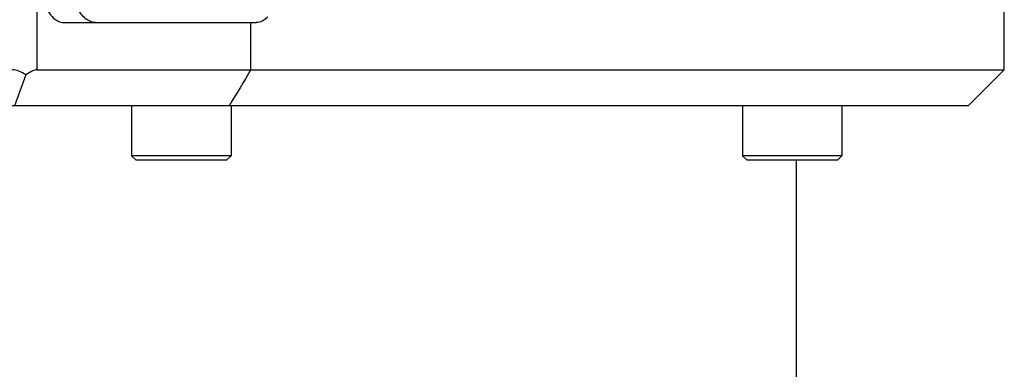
# Model space of a CAD drawing. Header units: millimetres. Extents: x 0 to 2550, y 0 to 1188.
# Tile 145 of 218: x 706.93 to 717.82, y 262.91 to 266.77. Entities that reach past the tile are written whole.
import ezdxf

# ---------------------------------------------------------------- set-up
doc = ezdxf.new("R2010")
doc.units = ezdxf.units.MM
doc.header["$LTSCALE"] = 46.255
for name, color, linetype in [('A2420101_ABL522', 7, 'CONTINUOUS'), ('E2030701_ABL539', 7, 'CONTINUOUS'), ('K3D-JN1AS10ML2-R-V1_JAE_PROPRIE_PBL540', 7, 'CONTINUOUS'), ('M2420103_PBL523', 7, 'CONTINUOUS'), ('M2420202_PBL533', 7, 'CONTINUOUS'), ('P9140503_BOLT_PBL530', 7, 'CONTINUOUS'), ('P9140503_BOLT_PBL531', 7, 'CONTINUOUS')]:
    doc.layers.add(name, color=color, linetype=linetype)

# ---------------------------------------------------------------- blocks, each defined once
blk = doc.blocks.new('M2420103_PBL523', base_point=(708.719, 263.867))
at = {"layer": 'M2420103_PBL523', "color": 7}
blk.add_line((715.519, 265.217), (715.519, 262.617), dxfattribs=at)
blk = doc.blocks.new('A2420101_ABL522', base_point=(708.719, 263.867))
at = {"layer": 'M2420103_PBL523'}
blk.add_blockref('M2420103_PBL523', (708.719, 263.867), dxfattribs=at)
blk = doc.blocks.new('P9140503_BOLT_PBL530', base_point=(715.474, 265.517))
at = {"layer": 'P9140503_BOLT_PBL530', "color": 7}
for p, q in [((714.924, 265.817), (714.924, 265.267)), ((716.024, 265.817), (716.024, 265.267)), ((716.024, 265.267), (714.924, 265.267)), ((714.974, 265.217), (714.924, 265.267)), ((715.974, 265.217), (714.974, 265.217)), ((715.974, 265.217), (716.024, 265.267))]:
    blk.add_line(p, q, dxfattribs=at)
blk = doc.blocks.new('P9140503_BOLT_PBL531', base_point=(708.719, 265.517))
at = {"layer": 'P9140503_BOLT_PBL531', "color": 7}
for p, q in [((708.169, 265.817), (708.169, 265.267)), ((709.269, 265.817), (709.269, 265.267)), ((709.269, 265.267), (708.169, 265.267)), ((708.219, 265.217), (708.169, 265.267)), ((709.219, 265.217), (708.219, 265.217)), ((709.219, 265.217), (709.269, 265.267))]:
    blk.add_line(p, q, dxfattribs=at)
blk = doc.blocks.new('M2420202_PBL533', base_point=(707.954, 269.767))
at = {"layer": 'M2420202_PBL533', "color": 2}
blk.add_line((707.123, 273.717), (707.123, 266.217), dxfattribs=at)
at = {"layer": 'M2420202_PBL533', "color": 7}
for p, q in [((717.819, 266.217), (717.819, 273.717)), ((709.489, 266.217), (709.489, 266.737)), ((707.123, 266.217), (717.819, 266.217)), ((717.419, 265.817), (717.819, 266.217)), ((707.001, 266.159), (706.876, 265.817)), ((717.419, 265.817), (698.562, 265.817))]:
    blk.add_line(p, q, dxfattribs=at)
blk.add_arc((780.778, 223.09), 83.319, 148.8273, 149.14825, dxfattribs=at)
for major_axis, ratio, start_param, end_param in [((-0.173, 0.173), 0.57735, -1.308997, -0.523599), ((0.193, 0.193), 0.267949, 0.261799, 1.047198)]:
    blk.add_ellipse((706.949, 266.017), major_axis=major_axis, ratio=ratio, start_param=start_param, end_param=end_param, dxfattribs=at)
blk = doc.blocks.new('K3D-JN1AS10ML2-R-V1_JAE_PROPRIE_PBL540', base_point=(708.41, 269.077))
at = {"layer": 'K3D-JN1AS10ML2-R-V1_JAE_PROPRIE_PBL540', "color": 0}
for p, q in [((707.423, 271.417), (709.549, 271.417)), ((707.143, 270.857), (707.143, 267.297)), ((707.489, 267.297), (707.489, 270.857)), ((707.423, 266.737), (709.549, 266.737))]:
    blk.add_line(p, q, dxfattribs=at)
at = {"layer": 'K3D-JN1AS10ML2-R-V1_JAE_PROPRIE_PBL540', "color": 2}
for p, q in [((707.143, 270.857), (707.489, 270.857)), ((707.489, 267.297), (707.143, 267.297))]:
    blk.add_line(p, q, dxfattribs=at)
at = {"layer": 'K3D-JN1AS10ML2-R-V1_JAE_PROPRIE_PBL540', "color": 7}
for p, q in [((707.624, 269.377), (707.641, 269.377)), ((707.624, 269.377), (707.624, 268.777)), ((707.763, 269.237), (707.641, 269.377)), ((707.641, 269.377), (707.641, 268.777)), ((707.641, 268.777), (707.763, 268.918)), ((707.624, 268.777), (707.641, 268.777))]:
    blk.add_line(p, q, dxfattribs=at)
at = {"layer": 'K3D-JN1AS10ML2-R-V1_JAE_PROPRIE_PBL540', "color": 0}
for points, knots in [([(707.423, 271.417), (707.396, 271.417), (707.337, 271.399), (707.266, 271.33), (707.208, 271.229), (707.182, 271.148), (707.171, 271.105)], [0, 0, 0, 0, 0.187248, 0.409737, 0.681829, 1, 1, 1, 1]), ([(707.489, 270.857), (707.489, 270.929), (707.502, 271.065), (707.551, 271.223), (707.609, 271.322), (707.657, 271.375), (707.711, 271.409), (707.75, 271.417), (707.769, 271.417)], [0, 0, 0, 0, 0.318377, 0.60155, 0.72211, 0.826868, 0.917694, 1, 1, 1, 1]), ([(709.549, 271.417), (709.572, 271.417), (709.62, 271.405), (709.659, 271.374), (709.677, 271.356)], [0, 0, 0, 0, 0.466484, 1, 1, 1, 1]), ([(707.171, 271.105), (707.167, 271.085), (707.149, 271.004), (707.143, 270.92), (707.143, 270.857)], [0, 0, 0, 0, 0.241648, 1, 1, 1, 1]), ([(707.143, 267.297), (707.143, 267.276), (707.145, 267.193), (707.157, 267.11), (707.171, 267.05)], [0, 0, 0, 0, 0.256296, 1, 1, 1, 1]), ([(707.769, 266.737), (707.75, 266.737), (707.711, 266.746), (707.657, 266.78), (707.609, 266.833), (707.551, 266.932), (707.502, 267.09), (707.489, 267.226), (707.489, 267.297)], [0, 0, 0, 0, 0.082307, 0.173132, 0.27789, 0.39845, 0.681624, 1, 1, 1, 1]), ([(707.171, 267.05), (707.182, 267.006), (707.208, 266.926), (707.266, 266.825), (707.337, 266.756), (707.396, 266.737), (707.423, 266.737)], [0, 0, 0, 0, 0.318171, 0.590264, 0.812753, 1, 1, 1, 1]), ([(709.677, 266.799), (709.659, 266.781), (709.62, 266.75), (709.572, 266.737), (709.549, 266.737)], [0, 0, 0, 0, 0.533515, 1, 1, 1, 1])]:
    blk.add_open_spline(points, degree=3, knots=knots, dxfattribs=at)
blk = doc.blocks.new('E2030701_ABL539', base_point=(708.41, 269.077))
at = {"layer": 'K3D-JN1AS10ML2-R-V1_JAE_PROPRIE_PBL540'}
blk.add_blockref('K3D-JN1AS10ML2-R-V1_JAE_PROPRIE_PBL540', (708.41, 269.077), dxfattribs=at)

msp = doc.modelspace()

# ---------------------------------------------------------------- block references
at = {"layer": 'A2420101_ABL522'}
msp.add_blockref('A2420101_ABL522', (708.7193, 263.8675), dxfattribs=at)
at = {"layer": 'E2030701_ABL539'}
msp.add_blockref('E2030701_ABL539', (708.4097, 269.0775), dxfattribs=at)
at = {"layer": 'M2420202_PBL533'}
msp.add_blockref('M2420202_PBL533', (707.9542, 269.7675), dxfattribs=at)
at = {"layer": 'P9140503_BOLT_PBL530'}
msp.add_blockref('P9140503_BOLT_PBL530', (715.4743, 265.5175), dxfattribs=at)
at = {"layer": 'P9140503_BOLT_PBL531'}
msp.add_blockref('P9140503_BOLT_PBL531', (708.7193, 265.5175), dxfattribs=at)

doc.saveas('drawing.dxf')
